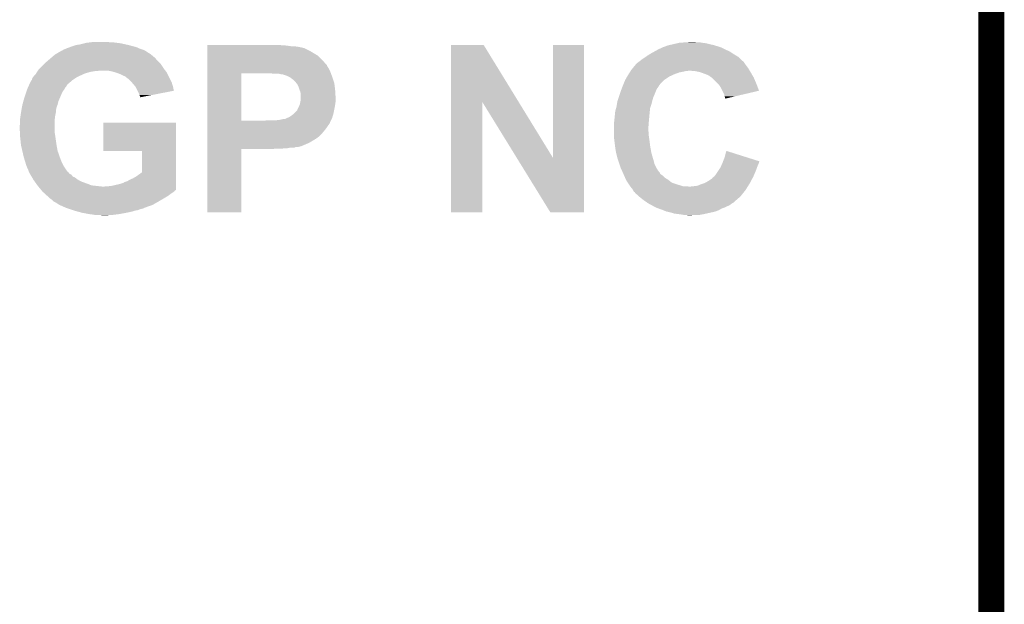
# Model space of a CAD drawing. Extents: x -1.3 to 24.2, y -3.9 to 56.
# Tile 34 of 45: x 18.5 to 24.2, y 30.7 to 34.1. Entities that reach past the tile are written whole.
import ezdxf

# ---------------------------------------------------------------- set-up
doc = ezdxf.new("R2010")
doc.units = 0
doc.layers.add('LIFE_METRICS_CLICK_V101_GKO', color=9, linetype='CONTINUOUS')
doc.layers.add('LIFE_METRICS_CLICK_V101_GTO', color=11, linetype='CONTINUOUS')

msp = doc.modelspace()

# ---------------------------------------------------------------- linework, layer by layer
at = {"layer": 'LIFE_METRICS_CLICK_V101_GKO', "const_width": 0.1524}
msp.add_lwpolyline([(24.13, -1.27), (24.13, 55.88)], dxfattribs=at)
at = {"layer": 'LIFE_METRICS_CLICK_V101_GTO'}
for points in [[(18.765518, 33.97758), (18.796002, 33.98774), (19.13687, 33.97758), (19.09826, 33.98774)], [(18.796002, 33.98774), (18.81378, 33.99028), (19.09826, 33.98774), (19.08683, 33.99028)], [(18.81378, 33.99028), (18.84426, 33.9979), (19.08683, 33.99028), (19.052538, 33.9979)], [(18.84426, 33.9979), (18.854422, 34.00044), (19.052538, 33.9979), (19.03222, 34.00044)], [(18.854422, 34.00044), (18.876012, 34.00298), (19.03222, 34.00044), (19.0119, 34.00298)], [(18.876012, 34.00298), (18.897602, 34.00552), (18.994122, 34.00298), (18.978878, 34.00552)], [(19.56056, 33.9852), (19.560562, 33.98774), (20.01266, 33.9852), (19.97202, 33.98774)], [(19.56056, 33.98012), (19.56056, 33.9852), (20.050762, 33.98012), (20.01266, 33.9852)], [(20.980414, 33.654922), (20.98042, 33.98773), (21.375242, 33.654922), (21.170904, 33.98773)], [(20.98042, 33.98773), (20.980422, 33.98774), (21.170904, 33.98773), (20.980422, 33.98774)], [(21.57476, 33.329958), (21.57478, 33.987718), (21.755084, 33.329958), (21.7551, 33.987718)], [(21.57478, 33.987718), (21.574782, 33.98774), (21.7551, 33.987718), (21.574782, 33.98774)], [(22.23135, 33.98012), (22.245322, 33.9852), (22.53488, 33.98012), (22.517946, 33.9852)], [(22.245322, 33.9852), (22.256328, 33.98774), (22.517946, 33.9852), (22.509478, 33.98774)], [(22.256328, 33.98774), (22.27834, 33.99282), (22.509478, 33.98774), (22.48662, 33.99282)], [(22.27834, 33.99282), (22.300352, 33.9979), (22.48662, 33.99282), (22.4663, 33.9979)], [(22.300352, 33.9979), (22.31136, 34.00044), (22.4663, 33.9979), (22.44598, 34.00044)], [(22.31136, 34.00044), (22.34692, 34.00298), (22.44598, 34.00044), (22.430742, 34.00298)], [(22.34692, 34.00298), (22.385018, 34.00552), (22.412962, 34.00298), (22.400262, 34.00552)], [(18.659686, 33.9217), (18.66561, 33.926778), (19.24304, 33.9217), (19.23796, 33.926778)], [(18.66561, 33.926778), (18.668568, 33.929314), (19.23796, 33.926778), (19.232894, 33.929314)], [(18.668568, 33.929314), (18.671524, 33.931848), (19.232894, 33.929314), (19.23288, 33.931848)], [(18.671524, 33.931848), (18.671542, 33.931862), (19.23288, 33.931848), (19.232858, 33.931862)], [(18.671542, 33.931862), (18.71472, 33.957258), (19.232858, 33.931862), (19.192242, 33.957258)], [(18.71472, 33.957258), (18.714724, 33.95726), (19.192242, 33.957258), (19.192238, 33.95726)], [(18.714724, 33.95726), (18.717266, 33.957266), (19.192238, 33.95726), (19.19222, 33.957266)], [(18.717266, 33.957266), (18.719804, 33.959802), (19.19222, 33.957266), (19.184612, 33.959802)], [(18.719804, 33.959802), (18.724882, 33.96234), (19.184612, 33.959802), (19.177, 33.96234)], [(18.724882, 33.96234), (18.7325, 33.96488), (19.177, 33.96234), (19.16938, 33.96488)], [(18.7325, 33.96488), (18.742662, 33.969962), (19.16938, 33.96488), (19.157948, 33.969962)], [(18.742662, 33.969962), (18.752822, 33.972502), (19.157948, 33.969962), (19.152234, 33.972502)], [(18.752822, 33.972502), (18.759166, 33.97504), (19.152234, 33.972502), (19.146522, 33.97504)], [(18.759166, 33.97504), (18.765518, 33.97758), (19.146522, 33.97504), (19.13687, 33.97758)], [(19.56056, 33.97758), (19.56056, 33.98012), (20.086318, 33.97758), (20.06854, 33.98012)], [(19.56056, 33.9725), (19.56056, 33.97758), (20.111722, 33.9725), (20.086318, 33.97758)], [(19.56056, 33.972498), (19.56056, 33.9725), (20.114264, 33.972498), (20.111722, 33.9725)], [(19.56056, 33.96996), (19.56056, 33.972498), (20.119344, 33.96996), (20.114264, 33.972498)], [(19.56056, 33.969958), (19.56056, 33.96996), (20.124424, 33.969958), (20.119344, 33.96996)], [(19.56056, 33.95218), (19.56056, 33.969958), (20.159978, 33.95218), (20.124424, 33.969958)], [(19.56056, 33.93948), (19.56056, 33.95218), (20.1803, 33.93948), (20.159978, 33.95218)], [(19.56056, 33.924238), (19.56056, 33.93948), (20.205702, 33.924238), (20.1803, 33.93948)], [(22.1234, 33.92424), (22.139658, 33.9344), (22.645792, 33.92424), (22.628858, 33.9344)], [(22.139658, 33.9344), (22.14372, 33.936938), (22.628858, 33.9344), (22.625052, 33.936938)], [(22.14372, 33.936938), (22.166578, 33.949638), (22.625052, 33.936938), (22.606002, 33.949638)], [(22.166578, 33.949638), (22.184868, 33.9598), (22.606002, 33.949638), (22.58314, 33.9598)], [(22.184868, 33.9598), (22.18944, 33.96234), (22.58314, 33.9598), (22.57806, 33.96234)], [(22.18944, 33.96234), (22.211792, 33.9725), (22.57806, 33.96234), (22.55774, 33.9725)], [(22.211792, 33.9725), (22.21738, 33.97504), (22.55774, 33.9725), (22.55012, 33.97504)], [(22.21738, 33.97504), (22.23135, 33.98012), (22.55012, 33.97504), (22.53488, 33.98012)], [(18.57756, 33.8455), (18.60804, 33.87598), (19.30908, 33.8455), (19.28876, 33.87598)], [(18.60804, 33.87598), (18.6182, 33.88614), (19.28876, 33.87598), (19.278602, 33.88614)], [(18.6182, 33.88614), (18.633016, 33.89884), (19.278602, 33.88614), (19.265902, 33.89884)], [(18.633016, 33.89884), (18.644866, 33.908998), (19.265902, 33.89884), (19.25828, 33.908998)], [(18.644866, 33.908998), (18.653756, 33.916618), (19.25828, 33.908998), (19.250662, 33.916618)], [(18.653756, 33.916618), (18.659686, 33.9217), (19.250662, 33.916618), (19.24304, 33.9217)], [(19.560558, 33.87598), (19.56056, 33.90138), (20.25142, 33.87598), (20.22856, 33.90138)], [(19.560558, 33.870896), (19.560558, 33.87598), (20.2565, 33.870896), (20.25142, 33.87598)], [(19.560558, 33.863276), (19.560558, 33.870896), (20.259042, 33.863276), (20.2565, 33.870896)], [(19.56056, 33.90138), (19.56056, 33.924238), (20.22856, 33.90138), (20.205702, 33.924238)], [(22.04027, 33.853118), (22.054818, 33.870898), (22.712682, 33.853118), (22.699348, 33.870898)], [(22.054818, 33.870898), (22.05736, 33.87344), (22.699348, 33.870898), (22.69744, 33.87344)], [(22.05736, 33.87344), (22.067522, 33.8836), (22.69744, 33.87344), (22.690668, 33.8836)], [(22.067522, 33.8836), (22.074294, 33.88868), (22.690668, 33.8836), (22.68728, 33.88868)], [(22.074294, 33.88868), (22.07768, 33.89122), (22.68728, 33.88868), (22.68474, 33.89122)], [(22.07768, 33.89122), (22.080852, 33.893758), (22.68474, 33.89122), (22.6822, 33.893758)], [(22.080852, 33.893758), (22.084022, 33.896294), (22.6822, 33.893758), (22.677134, 33.896294)], [(22.084022, 33.896294), (22.087176, 33.898818), (22.677134, 33.896294), (22.67712, 33.898818)], [(22.087176, 33.898818), (22.087204, 33.89884), (22.67712, 33.898818), (22.674586, 33.89884)], [(22.087204, 33.89884), (22.09038, 33.90138), (22.674586, 33.89884), (22.672046, 33.90138)], [(22.09038, 33.90138), (22.10562, 33.91154), (22.672046, 33.90138), (22.661884, 33.91154)], [(22.10562, 33.91154), (22.116284, 33.919158), (22.661884, 33.91154), (22.654262, 33.919158)], [(22.116284, 33.919158), (22.1234, 33.92424), (22.654262, 33.919158), (22.645792, 33.92424)], [(18.547082, 33.80486), (18.5547, 33.81248), (18.808698, 33.80486), (18.82648, 33.81248)], [(18.5547, 33.81248), (18.557242, 33.815022), (18.82648, 33.81248), (18.831564, 33.815022)], [(18.557242, 33.815022), (18.560286, 33.8201), (18.831564, 33.815022), (18.84172, 33.8201)], [(18.560286, 33.8201), (18.564858, 33.82772), (18.84172, 33.8201), (18.866482, 33.82772)], [(18.564858, 33.82772), (18.56655, 33.83026), (18.866482, 33.82772), (18.874738, 33.83026)], [(18.56655, 33.83026), (18.569938, 33.83534), (18.874738, 33.83026), (18.905218, 33.83534)], [(18.569938, 33.83534), (18.571632, 33.83788), (18.917918, 33.83534), (18.928078, 33.83788)], [(18.571632, 33.83788), (18.575022, 33.842962), (19.31543, 33.83788), (19.311196, 33.842962)], [(18.575022, 33.842962), (18.57756, 33.8455), (19.311196, 33.842962), (19.30908, 33.8455)], [(19.006822, 33.8328), (18.981418, 33.83788), (19.319664, 33.8328), (19.31543, 33.83788)], [(19.015302, 33.830256), (19.006822, 33.8328), (19.321782, 33.830256), (19.319664, 33.8328)], [(19.032222, 33.82518), (19.015302, 33.830256), (19.324322, 33.82518), (19.321782, 33.830256)], [(19.05254, 33.81756), (19.032222, 33.82518), (19.328132, 33.81756), (19.324322, 33.82518)], [(19.06778, 33.80994), (19.05254, 33.81756), (19.331942, 33.80994), (19.328132, 33.81756)], [(19.560552, 33.545802), (19.560558, 33.82262), (19.75866, 33.545802), (19.758662, 33.82262)], [(19.560558, 33.848038), (19.560558, 33.863276), (20.2692, 33.848038), (20.259042, 33.863276)], [(19.560558, 33.83788), (19.560558, 33.848038), (20.27428, 33.83788), (20.2692, 33.848038)], [(19.560558, 33.82518), (19.560558, 33.83788), (20.27936, 33.82518), (20.27428, 33.83788)], [(19.560558, 33.82264), (19.560558, 33.82518), (20.280284, 33.82264), (20.27936, 33.82518)], [(19.560558, 33.82262), (19.560558, 33.82264), (19.758662, 33.82262), (19.90598, 33.82264)], [(19.944082, 33.8201), (19.931382, 33.82264), (20.281208, 33.8201), (20.280284, 33.82264)], [(19.987262, 33.81756), (19.977102, 33.8201), (20.282132, 33.81756), (20.281208, 33.8201)], [(19.994882, 33.817558), (19.987262, 33.81756), (20.282132, 33.817558), (20.282132, 33.81756)], [(20.02536, 33.8074), (19.994882, 33.817558), (20.285826, 33.8074), (20.282132, 33.817558)], [(22.00825, 33.804858), (22.01418, 33.81502), (22.255478, 33.804858), (22.277834, 33.81502)], [(22.01418, 33.81502), (22.015796, 33.81756), (22.277834, 33.81502), (22.283422, 33.81756)], [(22.015796, 33.81756), (22.02226, 33.827718), (22.283422, 33.81756), (22.31136, 33.827718)], [(22.02226, 33.827718), (22.025494, 33.8328), (22.31136, 33.827718), (22.33676, 33.8328)], [(22.025494, 33.8328), (22.02711, 33.83534), (22.33676, 33.8328), (22.346918, 33.83534)], [(22.02711, 33.83534), (22.028726, 33.837878), (22.357076, 33.83534), (22.364698, 33.837878)], [(22.028726, 33.83788), (22.03196, 33.84296), (22.721826, 33.83788), (22.718778, 33.84296)], [(22.028726, 33.837878), (22.028726, 33.83788), (22.364698, 33.837878), (22.374862, 33.83788)], [(22.03196, 33.84296), (22.04027, 33.853118), (22.718778, 33.84296), (22.712682, 33.853118)], [(22.4028, 33.83534), (22.374862, 33.83788), (22.72335, 33.83534), (22.721826, 33.83788)], [(22.428198, 33.83026), (22.4028, 33.83534), (22.726398, 33.83026), (22.72335, 33.83534)], [(22.43582, 33.82772), (22.428198, 33.83026), (22.72792, 33.82772), (22.726398, 33.83026)], [(22.45106, 33.82264), (22.43582, 33.82772), (22.730884, 33.82264), (22.72792, 33.82772)], [(22.47138, 33.81502), (22.45106, 33.82264), (22.735328, 33.81502), (22.730884, 33.82264)], [(22.486618, 33.8074), (22.47138, 33.81502), (22.739774, 33.8074), (22.735328, 33.81502)], [(18.519144, 33.751516), (18.520274, 33.754054), (18.740118, 33.751516), (18.742654, 33.754054)], [(18.520274, 33.754054), (18.521402, 33.756592), (18.742654, 33.754054), (18.74266, 33.756592)], [(18.521402, 33.756592), (18.527054, 33.7693), (18.74266, 33.756592), (18.7579, 33.7693)], [(18.527054, 33.7693), (18.529314, 33.77438), (18.7579, 33.7693), (18.763826, 33.77438)], [(18.529314, 33.77438), (18.53184, 33.774402), (18.763826, 33.77438), (18.76385, 33.774402)], [(18.53184, 33.774402), (18.531846, 33.779466), (18.76385, 33.774402), (18.769758, 33.779466)], [(18.531846, 33.779466), (18.536916, 33.78454), (18.769758, 33.779466), (18.775678, 33.78454)], [(18.536916, 33.78454), (18.536922, 33.784546), (18.775678, 33.78454), (18.775686, 33.784546)], [(18.536922, 33.784546), (18.53946, 33.7947), (18.775686, 33.784546), (18.79092, 33.7947)], [(18.53946, 33.7947), (18.539462, 33.794704), (18.79092, 33.7947), (18.790926, 33.794704)], [(18.539462, 33.794704), (18.547082, 33.80486), (18.790926, 33.794704), (18.808698, 33.80486)], [(19.080476, 33.80486), (19.06778, 33.80994), (19.334482, 33.80486), (19.331942, 33.80994)], [(19.088094, 33.797246), (19.080476, 33.80486), (19.338288, 33.797246), (19.334482, 33.80486)], [(19.090634, 33.79724), (19.088094, 33.797246), (19.338292, 33.79724), (19.338288, 33.797246)], [(19.11096, 33.779462), (19.090634, 33.79724), (19.34718, 33.779462), (19.338292, 33.79724)], [(19.119672, 33.769298), (19.11096, 33.779462), (19.352262, 33.769298), (19.34718, 33.779462)], [(19.14144, 33.7439), (19.119672, 33.769298), (19.35988, 33.7439), (19.352262, 33.769298)], [(20.0406, 33.799778), (20.02536, 33.8074), (20.288598, 33.799778), (20.285826, 33.8074)], [(20.043984, 33.79724), (20.0406, 33.799778), (20.28952, 33.79724), (20.288598, 33.799778)], [(20.06092, 33.784538), (20.043984, 33.79724), (20.293754, 33.784538), (20.28952, 33.79724)], [(20.073622, 33.771838), (20.06092, 33.784538), (20.297988, 33.771838), (20.293754, 33.784538)], [(20.077686, 33.766758), (20.073622, 33.771838), (20.29968, 33.766758), (20.297988, 33.771838)], [(20.083782, 33.759138), (20.077686, 33.766758), (20.300698, 33.759138), (20.29968, 33.766758)], [(20.0914, 33.743898), (20.083782, 33.759138), (20.30273, 33.743898), (20.300698, 33.759138)], [(21.979792, 33.7439), (21.983696, 33.754054), (22.189438, 33.7439), (22.194518, 33.754054)], [(21.983696, 33.754054), (21.9837, 33.75406), (22.194518, 33.754054), (22.194528, 33.75406)], [(21.9837, 33.75406), (21.984754, 33.756594), (22.194528, 33.75406), (22.199586, 33.756594)], [(21.984754, 33.756594), (21.985814, 33.759134), (22.199586, 33.756594), (22.1996, 33.759134)], [(21.985814, 33.759134), (21.996398, 33.784538), (22.1996, 33.759134), (22.224998, 33.784538)], [(21.996398, 33.784538), (21.9964, 33.784542), (22.224998, 33.784538), (22.225004, 33.784542)], [(21.9964, 33.784542), (22.00825, 33.804858), (22.225004, 33.784542), (22.255478, 33.804858)], [(22.49678, 33.79978), (22.486618, 33.8074), (22.744218, 33.79978), (22.739774, 33.8074)], [(22.500594, 33.797238), (22.49678, 33.79978), (22.7457, 33.797238), (22.744218, 33.79978)], [(22.5044, 33.7947), (22.500594, 33.797238), (22.746788, 33.7947), (22.7457, 33.797238)], [(22.53742, 33.76168), (22.5044, 33.7947), (22.76094, 33.76168), (22.746788, 33.7947)], [(22.542498, 33.756602), (22.53742, 33.76168), (22.762842, 33.756602), (22.76094, 33.76168)], [(22.5552, 33.736278), (22.542498, 33.756602), (22.77045, 33.736278), (22.762842, 33.756602)], [(18.497972, 33.69564), (18.502206, 33.708342), (18.7071, 33.69564), (18.71218, 33.708342)], [(18.502206, 33.708342), (18.506438, 33.721038), (18.71218, 33.708342), (18.719798, 33.721038)], [(18.506438, 33.721038), (18.50898, 33.728658), (18.719798, 33.721038), (18.72551, 33.728658)], [(18.50898, 33.728658), (18.51011, 33.7312), (18.72551, 33.728658), (18.727418, 33.7312)], [(18.51011, 33.7312), (18.514626, 33.741356), (18.727418, 33.7312), (18.732498, 33.741356)], [(18.514626, 33.741356), (18.516888, 33.74644), (18.732498, 33.741356), (18.737578, 33.74644)], [(18.516888, 33.74644), (18.519144, 33.751516), (18.737578, 33.74644), (18.740118, 33.751516)], [(19.152872, 33.721036), (19.14144, 33.7439), (19.364938, 33.721036), (19.35988, 33.7439)], [(19.15922, 33.70834), (19.152872, 33.721036), (19.29972, 33.70834), (19.364938, 33.721036)], [(19.1643, 33.69564), (19.15922, 33.70834), (19.234482, 33.69564), (19.29972, 33.70834)], [(20.09648, 33.72866), (20.0914, 33.743898), (20.30476, 33.72866), (20.30273, 33.743898)], [(20.10156, 33.715958), (20.09648, 33.72866), (20.305554, 33.715958), (20.30476, 33.72866)], [(20.1041, 33.703258), (20.10156, 33.715958), (20.306348, 33.703258), (20.305554, 33.715958)], [(20.1041, 33.688022), (20.1041, 33.703258), (20.3073, 33.688022), (20.306348, 33.703258)], [(21.957454, 33.6804), (21.96338, 33.69818), (22.158958, 33.6804), (22.16658, 33.69818)], [(21.96338, 33.69818), (21.971, 33.72104), (22.16658, 33.69818), (22.175724, 33.72104)], [(21.971, 33.72104), (21.971976, 33.72358), (22.175724, 33.72104), (22.17674, 33.72358)], [(21.971976, 33.72358), (21.975882, 33.733738), (22.17674, 33.72358), (22.18182, 33.733738)], [(21.975882, 33.733738), (21.979792, 33.7439), (22.18182, 33.733738), (22.189438, 33.7439)], [(22.562822, 33.721034), (22.5552, 33.736278), (22.776156, 33.721034), (22.77045, 33.736278)], [(22.572978, 33.700722), (22.562822, 33.721034), (22.689246, 33.700722), (22.776156, 33.721034)], [(22.57552, 33.688022), (22.572978, 33.700722), (22.634906, 33.688022), (22.689246, 33.700722)], [(18.48104, 33.63722), (18.481744, 33.639758), (18.685826, 33.63722), (18.686778, 33.639758)], [(18.481744, 33.639758), (18.487388, 33.660078), (18.686778, 33.639758), (18.69186, 33.660078)], [(18.487388, 33.660078), (18.49374, 33.68294), (18.69186, 33.660078), (18.701656, 33.68294)], [(18.49374, 33.68294), (18.497972, 33.69564), (18.701656, 33.68294), (18.7071, 33.69564)], [(19.16684, 33.688024), (19.1643, 33.69564), (19.19536, 33.688024), (19.234482, 33.69564)], [(19.169374, 33.685486), (19.16684, 33.688024), (19.182324, 33.685486), (19.19536, 33.688024)], [(19.16938, 33.682966), (19.169374, 33.685486), (19.16938, 33.682966), (19.182324, 33.685486)], [(20.096988, 33.637222), (20.099018, 33.642298), (20.30476, 33.637222), (20.305484, 33.642298)], [(20.099018, 33.642298), (20.101558, 33.655), (20.305484, 33.642298), (20.3073, 33.655)], [(20.101558, 33.655), (20.1041, 33.667698), (20.3073, 33.655), (20.3073, 33.667698)], [(20.1041, 33.667698), (20.1041, 33.688022), (20.3073, 33.667698), (20.3073, 33.688022)], [(20.9804, 33.012402), (20.980414, 33.654922), (21.163258, 33.012402), (21.16328, 33.654922)], [(21.36368, 33.329958), (21.16328, 33.654922), (21.57476, 33.329958), (21.375242, 33.654922)], [(21.9456, 33.6296), (21.947716, 33.642302), (22.144566, 33.6296), (22.1488, 33.642302)], [(21.947716, 33.642302), (21.950682, 33.660082), (22.1488, 33.642302), (22.153244, 33.660082)], [(21.950682, 33.660082), (21.951526, 33.66262), (22.153244, 33.660082), (22.15388, 33.66262)], [(21.951526, 33.66262), (21.957454, 33.6804), (22.15388, 33.66262), (22.158958, 33.6804)], [(22.578058, 33.680402), (22.57552, 33.688022), (22.602302, 33.680402), (22.634906, 33.688022)], [(22.57806, 33.677866), (22.578058, 33.680402), (22.59145, 33.677866), (22.602302, 33.680402)], [(22.580592, 33.675328), (22.57806, 33.677866), (22.580592, 33.675328), (22.59145, 33.677866)], [(18.46979, 33.56864), (18.47342, 33.59404), (18.67154, 33.56864), (18.67662, 33.59404)], [(18.47342, 33.59404), (18.477902, 33.619438), (18.67662, 33.59404), (18.67916, 33.619438)], [(18.477902, 33.619438), (18.48104, 33.63722), (18.67916, 33.619438), (18.685826, 33.63722)], [(20.04314, 33.57118), (20.063458, 33.58642), (20.290028, 33.57118), (20.2946, 33.58642)], [(20.063458, 33.58642), (20.083774, 33.606734), (20.2946, 33.58642), (20.298662, 33.606734)], [(20.083774, 33.606734), (20.08378, 33.609276), (20.298662, 33.606734), (20.29917, 33.609276)], [(20.08378, 33.609276), (20.09394, 33.6296), (20.29917, 33.609276), (20.303234, 33.6296)], [(20.09394, 33.6296), (20.096988, 33.637222), (20.303234, 33.6296), (20.30476, 33.637222)], [(21.9329, 33.55086), (21.937216, 33.59404), (22.134714, 33.55086), (22.13864, 33.59404)], [(21.937216, 33.59404), (21.93798, 33.601662), (22.13864, 33.59404), (22.139402, 33.601662)], [(21.93798, 33.601662), (21.942828, 33.619438), (22.139402, 33.601662), (22.14118, 33.619438)], [(21.942828, 33.619438), (21.9456, 33.6296), (22.14118, 33.619438), (22.144566, 33.6296)], [(18.4658, 33.517842), (18.46834, 33.528002), (18.669, 33.517842), (18.669, 33.528002)], [(18.46834, 33.55848), (18.46979, 33.56864), (18.670616, 33.55848), (18.67154, 33.56864)], [(18.46834, 33.540702), (18.46834, 33.55848), (18.669, 33.540702), (18.670616, 33.55848)], [(18.46834, 33.528002), (18.46834, 33.540702), (18.669, 33.528002), (18.669, 33.540702)], [(18.95348, 33.370542), (18.9535, 33.535598), (19.377656, 33.370542), (19.37766, 33.535598)], [(18.9535, 33.535598), (18.953502, 33.53562), (19.37766, 33.535598), (18.953502, 33.53562)], [(19.56055, 33.535616), (19.560552, 33.54578), (20.27428, 33.535616), (20.27936, 33.54578)], [(19.56055, 33.533074), (19.56055, 33.535616), (20.274276, 33.533074), (20.27428, 33.535616)], [(19.56055, 33.52546), (19.56055, 33.533074), (20.2692, 33.52546), (20.274276, 33.533074)], [(19.56055, 33.5153), (19.56055, 33.52546), (20.26158, 33.5153), (20.2692, 33.52546)], [(19.560552, 33.54578), (19.560552, 33.545802), (19.893278, 33.54578), (19.75866, 33.545802)], [(19.893278, 33.54578), (19.903438, 33.54832), (20.27936, 33.54578), (20.28063, 33.54832)], [(19.954242, 33.54832), (19.979638, 33.55086), (20.28063, 33.54832), (20.2819, 33.55086)], [(19.979638, 33.55086), (20.002498, 33.55594), (20.2819, 33.55086), (20.28444, 33.55594)], [(20.012656, 33.55594), (20.020274, 33.561016), (20.28444, 33.55594), (20.286978, 33.561016)], [(20.020274, 33.561016), (20.022816, 33.56102), (20.286978, 33.561016), (20.28698, 33.56102)], [(20.022816, 33.56102), (20.0279, 33.56356), (20.28698, 33.56102), (20.287742, 33.56356)], [(20.0279, 33.56356), (20.03552, 33.5661), (20.287742, 33.56356), (20.288504, 33.5661)], [(20.03552, 33.5661), (20.04314, 33.57118), (20.288504, 33.5661), (20.290028, 33.57118)], [(21.93036, 33.53054), (21.931312, 33.53816), (22.132972, 33.53054), (22.13356, 33.53816)], [(21.93036, 33.505142), (21.93036, 33.53054), (22.13102, 33.505142), (22.132972, 33.53054)], [(21.931312, 33.53816), (21.9329, 33.55086), (22.13356, 33.53816), (22.134714, 33.55086)], [(18.4658, 33.5026), (18.4658, 33.517842), (18.669, 33.5026), (18.669, 33.517842)], [(18.46669, 33.48482), (18.4658, 33.5026), (18.669, 33.48482), (18.669, 33.5026)], [(18.467578, 33.46704), (18.46669, 33.48482), (18.67154, 33.46704), (18.669, 33.48482)], [(18.46834, 33.4518), (18.467578, 33.46704), (18.67408, 33.4518), (18.67154, 33.46704)], [(19.560548, 33.45434), (19.56055, 33.46958), (20.210778, 33.45434), (20.226022, 33.46958)], [(19.56055, 33.50006), (19.56055, 33.5153), (20.25142, 33.50006), (20.26158, 33.5153)], [(19.56055, 33.48736), (19.56055, 33.50006), (20.24126, 33.48736), (20.25142, 33.50006)], [(19.56055, 33.46958), (19.56055, 33.48736), (20.226022, 33.46958), (20.24126, 33.48736)], [(21.93036, 33.487358), (21.93036, 33.505142), (22.13102, 33.487358), (22.13102, 33.505142)], [(21.93036, 33.474658), (21.93036, 33.487358), (22.13356, 33.474658), (22.13102, 33.487358)], [(21.93036, 33.45942), (21.93036, 33.474658), (22.13356, 33.45942), (22.13356, 33.474658)], [(18.470212, 33.43402), (18.46834, 33.4518), (18.67662, 33.43402), (18.67408, 33.4518)], [(18.472352, 33.4137), (18.470212, 33.43402), (18.67916, 33.4137), (18.67662, 33.43402)], [(18.47342, 33.403542), (18.472352, 33.4137), (18.680954, 33.403542), (18.67916, 33.4137)], [(19.560548, 33.4391), (19.560548, 33.45434), (20.190456, 33.4391), (20.210778, 33.45434)], [(19.560548, 33.439094), (19.560548, 33.4391), (20.187914, 33.439094), (20.190456, 33.4391)], [(19.560548, 33.434018), (19.560548, 33.439094), (20.182836, 33.434018), (20.187914, 33.439094)], [(19.560548, 33.42894), (19.560548, 33.434018), (20.172682, 33.42894), (20.182836, 33.434018)], [(19.560548, 33.42132), (19.560548, 33.42894), (20.15998, 33.42132), (20.172682, 33.42894)], [(19.560548, 33.4137), (19.560548, 33.42132), (20.14474, 33.4137), (20.15998, 33.42132)], [(19.560548, 33.39846), (19.560548, 33.4137), (20.109178, 33.39846), (20.14474, 33.4137)], [(21.93036, 33.449262), (21.93036, 33.45942), (22.135012, 33.449262), (22.13356, 33.45942)], [(21.933536, 33.42386), (21.93036, 33.449262), (22.13864, 33.42386), (22.135012, 33.449262)], [(21.93544, 33.40862), (21.933536, 33.42386), (22.140334, 33.40862), (22.13864, 33.42386)], [(18.48119, 33.37052), (18.47342, 33.403542), (18.686782, 33.37052), (18.680954, 33.403542)], [(18.48358, 33.36036), (18.48119, 33.37052), (18.690368, 33.36036), (18.686782, 33.37052)], [(18.48866, 33.337498), (18.48358, 33.36036), (18.698436, 33.337498), (18.690368, 33.36036)], [(19.179518, 33.37052), (18.95348, 33.370542), (19.377656, 33.37052), (19.377656, 33.370542)], [(19.17954, 33.24607), (19.179518, 33.37052), (19.377654, 33.24607), (19.377656, 33.37052)], [(19.56054, 33.012402), (19.560548, 33.380658), (19.758638, 33.012402), (19.75866, 33.380658)], [(19.560548, 33.39338), (19.560548, 33.39846), (20.088858, 33.39338), (20.109178, 33.39846)], [(19.560548, 33.393378), (19.560548, 33.39338), (20.076156, 33.393378), (20.088858, 33.39338)], [(19.560548, 33.390838), (19.560548, 33.393378), (20.071078, 33.390838), (20.076156, 33.393378)], [(19.560548, 33.3883), (19.560548, 33.390838), (20.060918, 33.3883), (20.071078, 33.390838)], [(19.560548, 33.38576), (19.560548, 33.3883), (20.025358, 33.38576), (20.038058, 33.3883)], [(19.560548, 33.38322), (19.560548, 33.38576), (19.992338, 33.38322), (20.01012, 33.38576)], [(19.560548, 33.38068), (19.560548, 33.38322), (19.933918, 33.38068), (19.95424, 33.38322)], [(19.560548, 33.380658), (19.560548, 33.38068), (19.75866, 33.380658), (19.933918, 33.38068)], [(21.936456, 33.401), (21.93544, 33.40862), (22.14118, 33.401), (22.140334, 33.40862)], [(21.94052, 33.37052), (21.936456, 33.401), (22.14656, 33.37052), (22.14118, 33.401)], [(21.943452, 33.357818), (21.94052, 33.37052), (22.1488, 33.357818), (22.14656, 33.37052)], [(21.94814, 33.3375), (21.943452, 33.357818), (22.154778, 33.3375), (22.1488, 33.357818)], [(22.57552, 33.33242), (22.585702, 33.370514), (22.706282, 33.33242), (22.585702, 33.370514)], [(18.491564, 33.32734), (18.48866, 33.337498), (18.70202, 33.32734), (18.698436, 33.337498)], [(18.49374, 33.31972), (18.491564, 33.32734), (18.704878, 33.31972), (18.70202, 33.32734)], [(18.497974, 33.30702), (18.49374, 33.31972), (18.70964, 33.30702), (18.704878, 33.31972)], [(18.49882, 33.30448), (18.497974, 33.30702), (18.710912, 33.30448), (18.70964, 33.30702)], [(18.503898, 33.286702), (18.49882, 33.30448), (18.7198, 33.286702), (18.710912, 33.30448)], [(21.559516, 33.01239), (21.36368, 33.329958), (21.755078, 33.01239), (21.755084, 33.329958)], [(21.955174, 33.31464), (21.94814, 33.3375), (22.1615, 33.31464), (22.154778, 33.3375)], [(21.9583, 33.30448), (21.955174, 33.31464), (22.16404, 33.30448), (22.1615, 33.31464)], [(21.961688, 33.294318), (21.9583, 33.30448), (22.16658, 33.294318), (22.16404, 33.30448)], [(22.56051, 33.294318), (22.56282, 33.2994), (22.77364, 33.294318), (22.774908, 33.2994)], [(22.56282, 33.2994), (22.564772, 33.304478), (22.774908, 33.2994), (22.776178, 33.304478)], [(22.564772, 33.304478), (22.566718, 33.309538), (22.776178, 33.304478), (22.77871, 33.309538)], [(22.566718, 33.309538), (22.57552, 33.33242), (22.77871, 33.309538), (22.706282, 33.33242)], [(18.503898, 33.2867), (18.503898, 33.286702), (18.719802, 33.2867), (18.7198, 33.286702)], [(18.50898, 33.274), (18.503898, 33.2867), (18.72774, 33.274), (18.719802, 33.2867)], [(18.51279, 33.266382), (18.50898, 33.274), (18.7325, 33.266382), (18.72774, 33.274)], [(18.51406, 33.26384), (18.51279, 33.266382), (18.734318, 33.26384), (18.7325, 33.266382)], [(18.51914, 33.248602), (18.51406, 33.26384), (18.745204, 33.248602), (18.734318, 33.26384)], [(18.519142, 33.248598), (18.51914, 33.248602), (18.745206, 33.248598), (18.745204, 33.248602)], [(18.520414, 33.246054), (18.519142, 33.248598), (18.750282, 33.246054), (18.745206, 33.248598)], [(18.52168, 33.24352), (18.520414, 33.246054), (18.751552, 33.24352), (18.750282, 33.246054)], [(18.523176, 33.24098), (18.52168, 33.24352), (18.752822, 33.24098), (18.751552, 33.24352)], [(18.526164, 33.235898), (18.523176, 33.24098), (18.757904, 33.235898), (18.752822, 33.24098)], [(19.143982, 33.22066), (19.17954, 33.24607), (19.377654, 33.22066), (19.377654, 33.24607)], [(21.96846, 33.274002), (21.961688, 33.294318), (22.17674, 33.274002), (22.16658, 33.294318)], [(21.976542, 33.256222), (21.96846, 33.274002), (22.1869, 33.256222), (22.17674, 33.274002)], [(21.98116, 33.24606), (21.976542, 33.256222), (22.195364, 33.24606), (22.1869, 33.256222)], [(21.983422, 33.240974), (21.98116, 33.24606), (22.1996, 33.240974), (22.195364, 33.24606)], [(21.98455, 33.238434), (21.983422, 33.240974), (22.199606, 33.238434), (22.1996, 33.240974)], [(21.986806, 33.23336), (21.98455, 33.238434), (22.20468, 33.23336), (22.199606, 33.238434)], [(22.52472, 33.23336), (22.53996, 33.256222), (22.748602, 33.23336), (22.7584, 33.256222)], [(22.53996, 33.256222), (22.55012, 33.27146), (22.7584, 33.256222), (22.763478, 33.27146)], [(22.55012, 33.271462), (22.555892, 33.28416), (22.76348, 33.271462), (22.76856, 33.28416)], [(22.55012, 33.27146), (22.55012, 33.271462), (22.763478, 33.27146), (22.76348, 33.271462)], [(22.555892, 33.28416), (22.56051, 33.294318), (22.76856, 33.28416), (22.77364, 33.294318)], [(18.529154, 33.230816), (18.526164, 33.235898), (18.76806, 33.230816), (18.757904, 33.235898)], [(18.535128, 33.220658), (18.529154, 33.230816), (18.775684, 33.220658), (18.76806, 33.230816)], [(18.538116, 33.215578), (18.535128, 33.220658), (18.78838, 33.215578), (18.775684, 33.220658)], [(18.544092, 33.205418), (18.538116, 33.215578), (18.801082, 33.205418), (18.78838, 33.215578)], [(18.54708, 33.200338), (18.544092, 33.205418), (18.80955, 33.200338), (18.801082, 33.205418)], [(18.548894, 33.1978), (18.54708, 33.200338), (18.81378, 33.1978), (18.80955, 33.200338)], [(18.554338, 33.19018), (18.548894, 33.1978), (18.829022, 33.19018), (18.81378, 33.1978)], [(18.56341, 33.17748), (18.554338, 33.19018), (18.864578, 33.17748), (18.829022, 33.19018)], [(19.05, 33.177482), (19.072862, 33.185104), (19.377654, 33.177482), (19.377654, 33.185104)], [(19.072862, 33.185104), (19.075404, 33.18764), (19.377654, 33.185104), (19.377654, 33.18764)], [(19.075404, 33.18764), (19.08302, 33.19018), (19.377654, 33.18764), (19.377654, 33.19018)], [(19.08302, 33.19018), (19.095722, 33.19526), (19.377654, 33.19018), (19.377654, 33.19526)], [(19.095722, 33.19526), (19.108422, 33.20288), (19.377654, 33.19526), (19.377654, 33.20288)], [(19.108422, 33.20288), (19.126202, 33.2105), (19.377654, 33.20288), (19.377654, 33.2105)], [(19.126202, 33.2105), (19.143982, 33.22066), (19.377654, 33.2105), (19.377654, 33.22066)], [(21.989064, 33.228278), (21.986806, 33.23336), (22.212302, 33.228278), (22.20468, 33.23336)], [(21.994708, 33.21558), (21.989064, 33.228278), (22.225002, 33.21558), (22.212302, 33.228278)], [(22.000352, 33.20288), (21.994708, 33.21558), (22.24532, 33.20288), (22.225002, 33.21558)], [(22.00148, 33.200342), (22.000352, 33.20288), (22.248584, 33.200342), (22.24532, 33.20288)], [(22.011006, 33.1851), (22.00148, 33.200342), (22.268182, 33.1851), (22.248584, 33.200342)], [(22.01418, 33.18002), (22.011006, 33.1851), (22.283422, 33.18002), (22.268182, 33.1851)], [(22.017568, 33.17494), (22.01418, 33.18002), (22.29866, 33.17494), (22.283422, 33.18002)], [(22.43582, 33.17494), (22.458682, 33.18256), (22.718076, 33.17494), (22.72284, 33.18256)], [(22.458682, 33.18256), (22.48154, 33.19526), (22.72284, 33.18256), (22.729612, 33.19526)], [(22.48154, 33.19526), (22.504402, 33.210506), (22.729612, 33.19526), (22.737744, 33.210506)], [(22.504402, 33.210506), (22.506944, 33.21558), (22.737744, 33.210506), (22.74045, 33.21558)], [(22.506944, 33.21558), (22.514558, 33.22066), (22.74045, 33.21558), (22.74316, 33.22066)], [(22.514558, 33.22066), (22.514562, 33.220662), (22.74316, 33.22066), (22.74316, 33.220662)], [(22.514562, 33.220662), (22.52472, 33.23336), (22.74316, 33.220662), (22.748602, 33.23336)], [(18.568852, 33.16986), (18.56341, 33.17748), (18.882364, 33.16986), (18.864578, 33.17748)], [(18.570666, 33.16732), (18.568852, 33.16986), (18.90268, 33.16732), (18.882364, 33.16986)], [(18.57248, 33.16478), (18.570666, 33.16732), (18.925542, 33.16478), (18.90268, 33.16732)], [(18.57463, 33.16224), (18.57248, 33.16478), (18.948402, 33.16224), (18.925542, 33.16478)], [(18.58968, 33.144454), (18.57463, 33.16224), (19.377654, 33.144454), (19.377654, 33.16224)], [(18.591826, 33.141918), (18.58968, 33.144454), (19.375116, 33.141918), (19.377654, 33.144454)], [(18.593978, 33.139374), (18.591826, 33.141918), (19.370038, 33.139374), (19.375116, 33.141918)], [(18.598272, 33.1343), (18.593978, 33.139374), (19.367496, 33.1343), (19.370038, 33.139374)], [(18.600418, 33.131762), (18.598272, 33.1343), (19.363688, 33.131762), (19.367496, 33.1343)], [(18.608804, 33.12414), (18.600418, 33.131762), (19.35226, 33.12414), (19.363688, 33.131762)], [(18.62557, 33.108898), (18.608804, 33.12414), (19.331938, 33.108898), (19.35226, 33.12414)], [(18.958562, 33.16224), (18.971262, 33.16478), (19.377654, 33.16224), (19.377654, 33.16478)], [(18.9865, 33.16478), (19.00682, 33.16732), (19.377654, 33.16478), (19.377654, 33.16732)], [(19.00682, 33.16732), (19.02714, 33.1724), (19.377654, 33.16732), (19.377654, 33.1724)], [(19.02714, 33.1724), (19.05, 33.177482), (19.377654, 33.1724), (19.377654, 33.177482)], [(22.02434, 33.16478), (22.017568, 33.17494), (22.331684, 33.16478), (22.29866, 33.17494)], [(22.026372, 33.16224), (22.02434, 33.16478), (22.369782, 33.16224), (22.34946, 33.16478)], [(22.0345, 33.15208), (22.026372, 33.16224), (22.70379, 33.15208), (22.71014, 33.16224)], [(22.042118, 33.14192), (22.0345, 33.15208), (22.69744, 33.14192), (22.70379, 33.15208)], [(22.047198, 33.131766), (22.042118, 33.14192), (22.689316, 33.131766), (22.69744, 33.14192)], [(22.052266, 33.129226), (22.047198, 33.131766), (22.687284, 33.129226), (22.689316, 33.131766)], [(22.05228, 33.126686), (22.052266, 33.129226), (22.685252, 33.126686), (22.687284, 33.129226)], [(22.07768, 33.10382), (22.05228, 33.126686), (22.66696, 33.10382), (22.685252, 33.126686)], [(22.369782, 33.16224), (22.377404, 33.162242), (22.71014, 33.16224), (22.71014, 33.162242)], [(22.377404, 33.162242), (22.382484, 33.16478), (22.71014, 33.162242), (22.711726, 33.16478)], [(22.39772, 33.16478), (22.418042, 33.167322), (22.711726, 33.16478), (22.713316, 33.167322)], [(22.418042, 33.167322), (22.43582, 33.17494), (22.713316, 33.167322), (22.718076, 33.17494)], [(18.62836, 33.10636), (18.62557, 33.108898), (19.327706, 33.10636), (19.331938, 33.108898)], [(18.641058, 33.093662), (18.62836, 33.10636), (19.306542, 33.093662), (19.327706, 33.10636)], [(18.641062, 33.09366), (18.641058, 33.093662), (19.30654, 33.09366), (19.306542, 33.093662)], [(18.653758, 33.086042), (18.641062, 33.09366), (19.29348, 33.086042), (19.30654, 33.09366)], [(18.66392, 33.075882), (18.653758, 33.086042), (19.276062, 33.075882), (19.29348, 33.086042)], [(18.663924, 33.07588), (18.66392, 33.075882), (19.27606, 33.07588), (19.276062, 33.075882)], [(18.674078, 33.0708), (18.663924, 33.07588), (19.267168, 33.0708), (19.27606, 33.07588)], [(18.689314, 33.060644), (18.674078, 33.0708), (19.249394, 33.060644), (19.267168, 33.0708)], [(22.077684, 33.103818), (22.07768, 33.10382), (22.66696, 33.103818), (22.66696, 33.10382)], [(22.10308, 33.0835), (22.077684, 33.103818), (22.643252, 33.0835), (22.66696, 33.103818)], [(22.117592, 33.073342), (22.10308, 33.0835), (22.6314, 33.073342), (22.643252, 33.0835)], [(22.124856, 33.068258), (22.117592, 33.073342), (22.626316, 33.068258), (22.6314, 33.073342)], [(22.128478, 33.065722), (22.124856, 33.068258), (22.621244, 33.065722), (22.626316, 33.068258)], [(22.128486, 33.065718), (22.128478, 33.065722), (22.621238, 33.065718), (22.621244, 33.065722)], [(22.137796, 33.06064), (22.128486, 33.065718), (22.61362, 33.06064), (22.621238, 33.065718)], [(18.691838, 33.06064), (18.689314, 33.060644), (19.249388, 33.06064), (19.249394, 33.060644)], [(18.69186, 33.058114), (18.691838, 33.06064), (19.244966, 33.058114), (19.249388, 33.06064)], [(18.697604, 33.05556), (18.69186, 33.058114), (19.240498, 33.05556), (19.244966, 33.058114)], [(18.731872, 33.04032), (18.697604, 33.05556), (19.197316, 33.04032), (19.240498, 33.05556)], [(18.731886, 33.040314), (18.731872, 33.04032), (19.194774, 33.040314), (19.197316, 33.04032)], [(18.737582, 33.03778), (18.731886, 33.040314), (19.192238, 33.03778), (19.194774, 33.040314)], [(18.737588, 33.037778), (18.737582, 33.03778), (19.192236, 33.037778), (19.192238, 33.03778)], [(18.745208, 33.035238), (18.737588, 33.037778), (19.187158, 33.035238), (19.192236, 33.037778)], [(18.760448, 33.030158), (18.745208, 33.035238), (19.166838, 33.030158), (19.187158, 33.035238)], [(18.775682, 33.02508), (18.760448, 33.030158), (19.154138, 33.02508), (19.166838, 33.030158)], [(18.7833, 33.02254), (18.775682, 33.02508), (19.138908, 33.02254), (19.154138, 33.02508)], [(18.783308, 33.022538), (18.7833, 33.02254), (19.138898, 33.022538), (19.138908, 33.02254)], [(18.801588, 33.01746), (18.783308, 33.022538), (19.123658, 33.01746), (19.138898, 33.022538)], [(18.82902, 33.00984), (18.801588, 33.01746), (19.0881, 33.00984), (19.123658, 33.01746)], [(18.869662, 33.00222), (18.82902, 33.00984), (19.04746, 33.00222), (19.0881, 33.00984)], [(19.758638, 33.01238), (19.56054, 33.012402), (19.758638, 33.01238), (19.758638, 33.012402)], [(21.163258, 33.01238), (20.9804, 33.012402), (21.163258, 33.01238), (21.163258, 33.012402)], [(21.755078, 33.01238), (21.559516, 33.01239), (21.755078, 33.01238), (21.755078, 33.01239)], [(22.151764, 33.05302), (22.137796, 33.06064), (22.60346, 33.05302), (22.61362, 33.06064)], [(22.15642, 33.05048), (22.151764, 33.05302), (22.59711, 33.05048), (22.60346, 33.05302)], [(22.1615, 33.04794), (22.15642, 33.05048), (22.59076, 33.04794), (22.59711, 33.05048)], [(22.17674, 33.04032), (22.1615, 33.04794), (22.575518, 33.04032), (22.59076, 33.04794)], [(22.18182, 33.03778), (22.17674, 33.04032), (22.567898, 33.03778), (22.575518, 33.04032)], [(22.188806, 33.03524), (22.18182, 33.03778), (22.560278, 33.03524), (22.567898, 33.03778)], [(22.20976, 33.02762), (22.188806, 33.03524), (22.546944, 33.02762), (22.560278, 33.03524)], [(22.216112, 33.02508), (22.20976, 33.02762), (22.5425, 33.02508), (22.546944, 33.02762)], [(22.235158, 33.017462), (22.216112, 33.02508), (22.522182, 33.017462), (22.5425, 33.02508)], [(22.235168, 33.01746), (22.235158, 33.017462), (22.522178, 33.01746), (22.522182, 33.017462)], [(22.25802, 33.01238), (22.235168, 33.01746), (22.50186, 33.01238), (22.522178, 33.01746)], [(22.283418, 33.00476), (22.25802, 33.01238), (22.46757, 33.00476), (22.50186, 33.01238)], [(18.88998, 32.99968), (18.869662, 33.00222), (19.02714, 32.99968), (19.04746, 33.00222)], [(18.905218, 32.99714), (18.88998, 32.99968), (19.00682, 32.99714), (19.02714, 32.99968)], [(18.945858, 32.9946), (18.935698, 32.99714), (18.961102, 32.9946), (19.00682, 32.99714)], [(22.30374, 33.00222), (22.283418, 33.00476), (22.45614, 33.00222), (22.46757, 33.00476)], [(22.32406, 32.99968), (22.30374, 33.00222), (22.442168, 32.99968), (22.45614, 33.00222)], [(22.339298, 32.99714), (22.32406, 32.99968), (22.428198, 32.99714), (22.442168, 32.99968)], [(22.362158, 32.994602), (22.354536, 32.99714), (22.372342, 32.994602), (22.40026, 32.99714)], [(22.372322, 32.9946), (22.362158, 32.994602), (22.372322, 32.9946), (22.372342, 32.994602)]]:
    msp.add_solid(points, dxfattribs=at)

doc.saveas('drawing.dxf')
